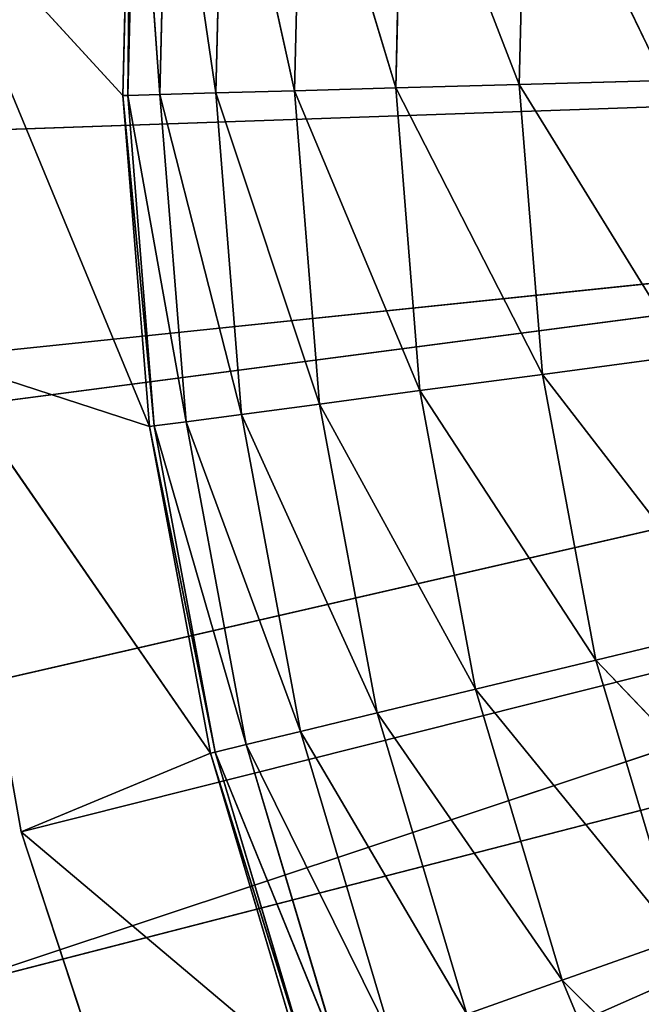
# Model space of a CAD drawing. Extents: x -629 to 424, y -11 to 55.
# Tile 8 of 256: x -625.33 to -620.73, y 20.12 to 27.42. Entities that reach past the tile are written whole.
import ezdxf

# ---------------------------------------------------------------- set-up
doc = ezdxf.new("R2010")
doc.units = 0
doc.header["$LTSCALE"] = 25.4
doc.layers.get('0').update_dxf_attribs({"color": 13, "linetype": 'CONTINUOUS'})

# ---------------------------------------------------------------- blocks, each defined once
blk = doc.blocks.new('IMBRIA-IV-9191-9192_STL_2')
at = {"color": 0}
for p, q in [((17.5464, 1317.5786, 32.7926), (16.9252, 1317.5786, 36.305)), ((16.9252, 1317.5786, 36.305), (41.791, 1317.5786, 38.8917)), ((16.9252, 1317.5786, 36.305), (41.791, 1317.5786, 38.8917)), ((17.5464, 1317.5786, 32.7926), (16.9252, 1317.5786, 36.305)), ((17.5464, 1317.5786, 32.7926), (16.9252, 1316.5786, 36.305)), ((17.5464, 1317.5786, 32.7926), (16.9252, 1316.5786, 36.305)), ((18.6612, 1317.5786, 29.4043), (17.5464, 1317.5786, 32.7926)), ((17.5464, 1317.5786, 32.7926), (41.791, 1317.5786, 38.8917)), ((17.5464, 1317.5786, 32.7926), (41.791, 1317.5786, 38.8917)), ((17.5464, 1317.5786, 32.7926), (17.5464, 1316.5786, 32.7926)), ((17.5464, 1317.5786, 32.7926), (17.5464, 1316.5786, 32.7926)), ((18.6612, 1317.5786, 29.4043), (17.5464, 1317.5786, 32.7926)), ((18.6612, 1317.5786, 29.4043), (17.5464, 1316.5786, 32.7926)), ((18.6612, 1317.5786, 29.4043), (17.5464, 1316.5786, 32.7926)), ((18.4961, 1316.5786, 35.7937), (16.8102, 1316.5786, 39.8701)), ((18.2999, 1316.5786, 38.2457), (16.8102, 1316.5786, 39.8701)), ((18.4961, 1316.5786, 35.7937), (16.8102, 1316.5786, 39.8701)), ((18.2999, 1316.5786, 38.2457), (16.8102, 1316.5786, 39.8701)), ((17.5464, 1316.5786, 32.7926), (16.9252, 1316.5786, 36.305)), ((18.9475, 1316.5786, 33.3757), (16.9252, 1316.5786, 36.305)), ((17.5464, 1316.5786, 32.7926), (16.9252, 1316.5786, 36.305)), ((18.9475, 1316.5786, 33.3757), (16.9252, 1316.5786, 36.305)), ((18.4961, 1316.5786, 35.7937), (16.9252, 1316.5786, 36.305)), ((18.4961, 1316.5786, 35.7937), (16.9252, 1316.5786, 36.305)), ((18.6612, 1316.5786, 29.4043), (17.5464, 1316.5786, 32.7926)), ((19.6493, 1316.5786, 31.0182), (17.5464, 1316.5786, 32.7926)), ((18.6612, 1316.5786, 29.4043), (17.5464, 1316.5786, 32.7926)), ((19.6493, 1316.5786, 31.0182), (17.5464, 1316.5786, 32.7926)), ((18.9475, 1316.5786, 33.3757), (17.5464, 1316.5786, 32.7926)), ((18.9475, 1316.5786, 33.3757), (17.5464, 1316.5786, 32.7926)), ((18.4961, 1316.5786, 35.7937), (18.2999, 1316.5786, 38.2457)), ((18.2999, 1316.5786, 38.2457), (18.361, 1316.5786, 40.7047)), ((18.4961, 1316.5786, 35.7937), (18.2999, 1316.5786, 38.2457)), ((18.5319, 1316.0405, 35.7985), (18.2999, 1316.5786, 38.2457)), ((18.2999, 1316.5786, 38.2457), (18.361, 1316.5786, 40.7047)), ((18.2999, 1316.5786, 38.2457), (18.336, 1316.0405, 38.2467)), ((18.5319, 1316.0405, 35.7985), (18.2999, 1316.5786, 38.2457)), ((18.2999, 1316.5786, 38.2457), (18.336, 1316.0405, 38.2467)), ((18.336, 1316.0405, 38.2467), (18.361, 1316.5786, 40.7047)), ((18.336, 1316.0405, 38.2467), (18.361, 1316.5786, 40.7047)), ((18.9475, 1316.5786, 33.3757), (18.4961, 1316.5786, 35.7937)), ((18.9475, 1316.5786, 33.3757), (18.4961, 1316.5786, 35.7937)), ((18.9827, 1316.0405, 33.3842), (18.4961, 1316.5786, 35.7937)), ((18.4961, 1316.5786, 35.7937), (18.5319, 1316.0405, 35.7985)), ((18.9827, 1316.0405, 33.3842), (18.4961, 1316.5786, 35.7937)), ((18.4961, 1316.5786, 35.7937), (18.5319, 1316.0405, 35.7985)), ((19.6493, 1316.5786, 31.0182), (18.9475, 1316.5786, 33.3757)), ((19.6493, 1316.5786, 31.0182), (18.9475, 1316.5786, 33.3757)), ((19.6833, 1316.0405, 31.0303), (18.9475, 1316.5786, 33.3757)), ((18.9475, 1316.5786, 33.3757), (18.9827, 1316.0405, 33.3842)), ((19.6833, 1316.0405, 31.0303), (18.9475, 1316.5786, 33.3757)), ((18.9475, 1316.5786, 33.3757), (18.9827, 1316.0405, 33.3842)), ((18.5319, 1316.0405, 35.7985), (18.336, 1316.0405, 38.2467)), ((18.5319, 1316.0405, 35.7985), (18.336, 1316.0405, 38.2467)), ((18.7673, 1313.9794, 35.8298), (18.336, 1316.0405, 38.2467)), ((18.7673, 1313.9794, 35.8298), (18.336, 1316.0405, 38.2467)), ((18.5734, 1313.9794, 38.2532), (18.336, 1316.0405, 38.2467)), ((18.336, 1316.0405, 38.2467), (18.3971, 1316.0405, 40.7019)), ((18.336, 1316.0405, 38.2467), (18.3971, 1316.0405, 40.7019)), ((18.5734, 1313.9794, 38.2532), (18.336, 1316.0405, 38.2467)), ((18.5734, 1313.9794, 38.2532), (18.3971, 1316.0405, 40.7019)), ((18.5734, 1313.9794, 38.2532), (18.3971, 1316.0405, 40.7019)), ((18.9827, 1316.0405, 33.3842), (18.5319, 1316.0405, 35.7985)), ((18.9827, 1316.0405, 33.3842), (18.5319, 1316.0405, 35.7985)), ((19.2135, 1313.9794, 33.4399), (18.5319, 1316.0405, 35.7985)), ((19.2135, 1313.9794, 33.4399), (18.5319, 1316.0405, 35.7985)), ((18.7673, 1313.9794, 35.8298), (18.5319, 1316.0405, 35.7985)), ((18.7673, 1313.9794, 35.8298), (18.5319, 1316.0405, 35.7985)), ((19.6833, 1316.0405, 31.0303), (18.9827, 1316.0405, 33.3842)), ((19.6833, 1316.0405, 31.0303), (18.9827, 1316.0405, 33.3842)), ((19.9071, 1313.9794, 31.1098), (18.9827, 1316.0405, 33.3842)), ((19.9071, 1313.9794, 31.1098), (18.9827, 1316.0405, 33.3842)), ((19.2135, 1313.9794, 33.4399), (18.9827, 1316.0405, 33.3842)), ((19.2135, 1313.9794, 33.4399), (18.9827, 1316.0405, 33.3842)), ((18.7673, 1313.9794, 35.8298), (18.5734, 1313.9794, 38.2532)), ((18.7673, 1313.9794, 35.8298), (18.5734, 1313.9794, 38.2532)), ((19.1772, 1311.8522, 35.8843), (18.5734, 1313.9794, 38.2532)), ((19.1772, 1311.8522, 35.8843), (18.5734, 1313.9794, 38.2532)), ((18.9868, 1311.8522, 38.2646), (18.5734, 1313.9794, 38.2532)), ((18.5734, 1313.9794, 38.2532), (18.6338, 1313.9794, 40.6836)), ((18.5734, 1313.9794, 38.2532), (18.6338, 1313.9794, 40.6836)), ((18.9868, 1311.8522, 38.2646), (18.5734, 1313.9794, 38.2532)), ((18.9868, 1311.8522, 38.2646), (18.6338, 1313.9794, 40.6836)), ((18.9868, 1311.8522, 38.2646), (18.6338, 1313.9794, 40.6836)), ((19.2135, 1313.9794, 33.4399), (18.7673, 1313.9794, 35.8298)), ((19.2135, 1313.9794, 33.4399), (18.7673, 1313.9794, 35.8298)), ((19.6155, 1311.8522, 33.537), (18.7673, 1313.9794, 35.8298)), ((19.6155, 1311.8522, 33.537), (18.7673, 1313.9794, 35.8298)), ((19.1772, 1311.8522, 35.8843), (18.7673, 1313.9794, 35.8298)), ((19.1772, 1311.8522, 35.8843), (18.7673, 1313.9794, 35.8298)), ((19.9071, 1313.9794, 31.1098), (19.2135, 1313.9794, 33.4399)), ((19.9071, 1313.9794, 31.1098), (19.2135, 1313.9794, 33.4399)), ((20.2967, 1311.8522, 31.2484), (19.2135, 1313.9794, 33.4399)), ((20.2967, 1311.8522, 31.2484), (19.2135, 1313.9794, 33.4399)), ((19.6155, 1311.8522, 33.537), (19.2135, 1313.9794, 33.4399)), ((19.6155, 1311.8522, 33.537), (19.2135, 1313.9794, 33.4399)), ((19.1772, 1311.8522, 35.8843), (18.9868, 1311.8522, 38.2646)), ((19.1772, 1311.8522, 35.8843), (18.9868, 1311.8522, 38.2646)), ((19.7548, 1309.7561, 35.9611), (18.9868, 1311.8522, 38.2646)), ((19.7548, 1309.7561, 35.9611), (18.9868, 1311.8522, 38.2646)), ((19.5692, 1309.7561, 38.2806), (18.9868, 1311.8522, 38.2646)), ((18.9868, 1311.8522, 38.2646), (19.0461, 1311.8522, 40.6517)), ((18.9868, 1311.8522, 38.2646), (19.0461, 1311.8522, 40.6517)), ((19.5692, 1309.7561, 38.2806), (18.9868, 1311.8522, 38.2646)), ((19.5692, 1309.7561, 38.2806), (19.0461, 1311.8522, 40.6517)), ((19.5692, 1309.7561, 38.2806), (19.0461, 1311.8522, 40.6517)), ((19.6155, 1311.8522, 33.537), (19.1772, 1311.8522, 35.8843)), ((19.6155, 1311.8522, 33.537), (19.1772, 1311.8522, 35.8843)), ((20.1819, 1309.7561, 33.6738), (19.1772, 1311.8522, 35.8843)), ((20.1819, 1309.7561, 33.6738), (19.1772, 1311.8522, 35.8843)), ((19.7548, 1309.7561, 35.9611), (19.1772, 1311.8522, 35.8843)), ((19.7548, 1309.7561, 35.9611), (19.1772, 1311.8522, 35.8843)), ((20.2967, 1311.8522, 31.2484), (19.6155, 1311.8522, 33.537)), ((20.2967, 1311.8522, 31.2484), (19.6155, 1311.8522, 33.537)), ((20.8457, 1309.7561, 31.4436), (19.6155, 1311.8522, 33.537)), ((20.8457, 1309.7561, 31.4436), (19.6155, 1311.8522, 33.537)), ((20.1819, 1309.7561, 33.6738), (19.6155, 1311.8522, 33.537)), ((20.1819, 1309.7561, 33.6738), (19.6155, 1311.8522, 33.537)), ((19.7548, 1309.7561, 35.9611), (19.5692, 1309.7561, 38.2806)), ((19.7548, 1309.7561, 35.9611), (19.5692, 1309.7561, 38.2806)), ((20.4984, 1307.7047, 36.06), (19.5692, 1309.7561, 38.2806)), ((20.4984, 1307.7047, 36.06), (19.5692, 1309.7561, 38.2806)), ((20.3191, 1307.7047, 38.3012), (19.5692, 1309.7561, 38.2806)), ((19.5692, 1309.7561, 38.2806), (19.6271, 1309.7561, 40.6068)), ((19.5692, 1309.7561, 38.2806), (19.6271, 1309.7561, 40.6068)), ((20.3191, 1307.7047, 38.3012), (19.5692, 1309.7561, 38.2806)), ((20.3191, 1307.7047, 38.3012), (19.6271, 1309.7561, 40.6068)), ((20.3191, 1307.7047, 38.3012), (19.6271, 1309.7561, 40.6068)), ((20.1819, 1309.7561, 33.6738), (19.7548, 1309.7561, 35.9611)), ((20.1819, 1309.7561, 33.6738), (19.7548, 1309.7561, 35.9611)), ((20.9111, 1307.7047, 33.8499), (19.7548, 1309.7561, 35.9611)), ((20.9111, 1307.7047, 33.8499), (19.7548, 1309.7561, 35.9611)), ((20.4984, 1307.7047, 36.06), (19.7548, 1309.7561, 35.9611)), ((20.4984, 1307.7047, 36.06), (19.7548, 1309.7561, 35.9611)), ((20.8457, 1309.7561, 31.4436), (20.1819, 1309.7561, 33.6738)), ((20.8457, 1309.7561, 31.4436), (20.1819, 1309.7561, 33.6738)), ((21.5525, 1307.7047, 31.6949), (20.1819, 1309.7561, 33.6738)), ((21.5525, 1307.7047, 31.6949), (20.1819, 1309.7561, 33.6738)), ((20.9111, 1307.7047, 33.8499), (20.1819, 1309.7561, 33.6738)), ((20.9111, 1307.7047, 33.8499), (20.1819, 1309.7561, 33.6738)), ((20.8457, 1309.7561, 31.4436), (21.5525, 1307.7047, 31.6949)), ((20.8457, 1309.7561, 31.4436), (21.5525, 1307.7047, 31.6949)), ((20.4984, 1307.7047, 36.06), (20.3191, 1307.7047, 38.3012)), ((20.4984, 1307.7047, 36.06), (20.3191, 1307.7047, 38.3012)), ((21.4052, 1305.7119, 36.1806), (20.3191, 1307.7047, 38.3012)), ((21.4052, 1305.7119, 36.1806), (20.3191, 1307.7047, 38.3012)), ((21.2335, 1305.7119, 38.3264), (20.3191, 1307.7047, 38.3012)), ((20.3191, 1307.7047, 38.3012), (20.375, 1307.7047, 40.5489)), ((20.3191, 1307.7047, 38.3012), (20.375, 1307.7047, 40.5489)), ((21.2335, 1305.7119, 38.3264), (20.3191, 1307.7047, 38.3012)), ((21.2335, 1305.7119, 38.3264), (20.375, 1307.7047, 40.5489)), ((21.2335, 1305.7119, 38.3264), (20.375, 1307.7047, 40.5489)), ((20.9111, 1307.7047, 33.8499), (20.4984, 1307.7047, 36.06)), ((20.9111, 1307.7047, 33.8499), (20.4984, 1307.7047, 36.06)), ((21.8002, 1305.7119, 34.0646), (20.4984, 1307.7047, 36.06)), ((21.8002, 1305.7119, 34.0646), (20.4984, 1307.7047, 36.06)), ((21.4052, 1305.7119, 36.1806), (20.4984, 1307.7047, 36.06)), ((21.4052, 1305.7119, 36.1806), (20.4984, 1307.7047, 36.06)), ((21.5525, 1307.7047, 31.6949), (20.9111, 1307.7047, 33.8499)), ((21.5525, 1307.7047, 31.6949), (20.9111, 1307.7047, 33.8499)), ((22.4143, 1305.7119, 32.0014), (20.9111, 1307.7047, 33.8499)), ((22.4143, 1305.7119, 32.0014), (20.9111, 1307.7047, 33.8499)), ((21.8002, 1305.7119, 34.0646), (20.9111, 1307.7047, 33.8499)), ((21.8002, 1305.7119, 34.0646), (20.9111, 1307.7047, 33.8499)), ((21.5525, 1307.7047, 31.6949), (22.4143, 1305.7119, 32.0014)), ((21.5525, 1307.7047, 31.6949), (22.4143, 1305.7119, 32.0014)), ((21.5525, 1307.7047, 31.6949), (23.2407, 1305.7119, 30.0137)), ((21.5525, 1307.7047, 31.6949), (23.2407, 1305.7119, 30.0137)), ((21.5525, 1307.7047, 31.6949), (22.4156, 1307.7047, 29.6188)), ((21.5525, 1307.7047, 31.6949), (22.4156, 1307.7047, 29.6188)), ((21.4052, 1305.7119, 36.1806), (21.2335, 1305.7119, 38.3264)), ((21.4052, 1305.7119, 36.1806), (21.2335, 1305.7119, 38.3264)), ((22.4695, 1303.7941, 36.3222), (21.2335, 1305.7119, 38.3264)), ((22.4695, 1303.7941, 36.3222), (21.2335, 1305.7119, 38.3264)), ((22.3067, 1303.7941, 38.3559), (21.2335, 1305.7119, 38.3264)), ((21.2335, 1305.7119, 38.3264), (21.287, 1305.7119, 40.4783)), ((21.2335, 1305.7119, 38.3264), (21.287, 1305.7119, 40.4783)), ((22.3067, 1303.7941, 38.3559), (21.2335, 1305.7119, 38.3264)), ((22.3067, 1303.7941, 38.3559), (21.287, 1305.7119, 40.4783)), ((22.3067, 1303.7941, 38.3559), (21.287, 1305.7119, 40.4783)), ((21.8002, 1305.7119, 34.0646), (21.4052, 1305.7119, 36.1806)), ((21.8002, 1305.7119, 34.0646), (21.4052, 1305.7119, 36.1806)), ((22.8439, 1303.7941, 34.3166), (21.4052, 1305.7119, 36.1806)), ((22.8439, 1303.7941, 34.3166), (21.4052, 1305.7119, 36.1806)), ((22.4695, 1303.7941, 36.3222), (21.4052, 1305.7119, 36.1806)), ((22.4695, 1303.7941, 36.3222), (21.4052, 1305.7119, 36.1806)), ((22.4143, 1305.7119, 32.0014), (21.8002, 1305.7119, 34.0646)), ((22.4143, 1305.7119, 32.0014), (21.8002, 1305.7119, 34.0646)), ((23.426, 1303.7941, 32.3611), (21.8002, 1305.7119, 34.0646)), ((23.426, 1303.7941, 32.3611), (21.8002, 1305.7119, 34.0646)), ((22.8439, 1303.7941, 34.3166), (21.8002, 1305.7119, 34.0646)), ((22.8439, 1303.7941, 34.3166), (21.8002, 1305.7119, 34.0646))]:
    blk.add_line(p, q, dxfattribs=at)
at = {"color": 44}
for p, q in [((15.976, 1258.295, 35.7954), (38.2951, 1258.295, 38.722)), ((15.976, 1258.295, 35.7954), (38.2951, 1258.295, 38.722)), ((38.715, 1258.295, 37.222), (16.8378, 1258.295, 31.5886)), ((16.8378, 1258.295, 31.5886), (38.2951, 1258.295, 38.722)), ((38.715, 1258.295, 37.222), (16.8378, 1258.295, 31.5886)), ((16.8378, 1258.295, 31.5886), (38.2951, 1258.295, 38.722)), ((15.8085, 1257.295, 37.9378), (38.2951, 1257.295, 38.722)), ((15.8085, 1257.295, 37.9378), (38.2951, 1257.295, 38.722)), ((38.2951, 1257.295, 38.722), (16.3199, 1257.295, 33.6742)), ((38.2951, 1257.295, 38.722), (16.3199, 1257.295, 33.6742)), ((38.2951, 1257.295, 38.722), (17.5261, 1257.295, 29.5529)), ((38.2951, 1257.295, 38.722), (17.5261, 1257.295, 29.5529))]:
    blk.add_line(p, q, dxfattribs=at)
mesh = blk.add_polyface(dxfattribs=at)
corners = [(16.8378, 1352.295, 31.5886), (18.3801, 1352.295, 27.5811), (16.7093, 1352.295, 27.6154)]
mesh.append_faces([[corners[k] for k in face] for face in [(0, 1, 2)]], dxfattribs={"color": 44})
mesh = blk.add_polyface(dxfattribs=at)
corners = [(18.3801, 1352.295, 27.5811), (16.8378, 1258.295, 31.5886), (18.3801, 1258.295, 27.5811)]
mesh.append_faces([[corners[k] for k in face] for face in [(0, 1, 2)]], dxfattribs={"color": 44})
mesh = blk.add_polyface(dxfattribs=at)
corners = [(16.8378, 1352.295, 31.5886), (16.8378, 1258.295, 31.5886), (18.3801, 1352.295, 27.5811)]
mesh.append_faces([[corners[k] for k in face] for face in [(0, 1, 2)]], dxfattribs={"color": 44})
at = {"color": 0}
mesh = blk.add_polyface(dxfattribs=at)
corners = [(16.8102, 1317.5786, 39.8701), (41.791, 1317.5786, 38.8917), (16.9252, 1317.5786, 36.305)]
mesh.append_faces([[corners[k] for k in face] for face in [(0, 1, 2)]], dxfattribs={"color": 0})
mesh = blk.add_polyface(dxfattribs=at)
corners = [(41.791, 1317.5786, 38.8917), (17.5464, 1317.5786, 32.7926), (16.9252, 1317.5786, 36.305)]
mesh.append_faces([[corners[k] for k in face] for face in [(0, 1, 2)]], dxfattribs={"color": 0})
mesh = blk.add_polyface(dxfattribs=at)
corners = [(17.5464, 1317.5786, 32.7926), (16.9252, 1316.5786, 36.305), (16.9252, 1317.5786, 36.305)]
mesh.append_faces([[corners[k] for k in face] for face in [(0, 1, 2)]], dxfattribs={"color": 0})
mesh = blk.add_polyface(dxfattribs=at)
corners = [(17.5464, 1317.5786, 32.7926), (17.5464, 1316.5786, 32.7926), (16.9252, 1316.5786, 36.305)]
mesh.append_faces([[corners[k] for k in face] for face in [(0, 1, 2)]], dxfattribs={"color": 0})
mesh = blk.add_polyface(dxfattribs=at)
corners = [(41.791, 1317.5786, 38.8917), (18.6612, 1317.5786, 29.4043), (17.5464, 1317.5786, 32.7926)]
mesh.append_faces([[corners[k] for k in face] for face in [(0, 1, 2)]], dxfattribs={"color": 0})
mesh = blk.add_polyface(dxfattribs=at)
corners = [(18.6612, 1317.5786, 29.4043), (17.5464, 1316.5786, 32.7926), (17.5464, 1317.5786, 32.7926)]
mesh.append_faces([[corners[k] for k in face] for face in [(0, 1, 2)]], dxfattribs={"color": 0})
mesh = blk.add_polyface(dxfattribs=at)
corners = [(18.6612, 1317.5786, 29.4043), (18.6612, 1316.5786, 29.4043), (17.5464, 1316.5786, 32.7926)]
mesh.append_faces([[corners[k] for k in face] for face in [(0, 1, 2)]], dxfattribs={"color": 0})
mesh = blk.add_polyface(dxfattribs=at)
corners = [(41.791, 1317.5786, 38.8917), (20.2468, 1317.5786, 26.2091), (18.6612, 1317.5786, 29.4043)]
mesh.append_faces([[corners[k] for k in face] for face in [(0, 1, 2)]], dxfattribs={"color": 0})
mesh = blk.add_polyface(dxfattribs=at)
corners = [(41.791, 1317.5786, 38.8917), (22.271, 1317.5786, 23.2722), (20.2468, 1317.5786, 26.2091)]
mesh.append_faces([[corners[k] for k in face] for face in [(0, 1, 2)]], dxfattribs={"color": 0})
mesh = blk.add_polyface(dxfattribs=at)
corners = [(16.8102, 1316.5786, 39.8701), (16.9252, 1316.5786, 36.305), (18.4961, 1316.5786, 35.7937)]
mesh.append_faces([[corners[k] for k in face] for face in [(0, 1, 2)]], dxfattribs={"color": 0})
mesh = blk.add_polyface(dxfattribs=at)
corners = [(16.8102, 1316.5786, 39.8701), (18.4961, 1316.5786, 35.7937), (18.2999, 1316.5786, 38.2457)]
mesh.append_faces([[corners[k] for k in face] for face in [(0, 1, 2)]], dxfattribs={"color": 0})
mesh = blk.add_polyface(dxfattribs=at)
corners = [(18.361, 1316.5786, 40.7047), (16.8102, 1316.5786, 39.8701), (18.2999, 1316.5786, 38.2457)]
mesh.append_faces([[corners[k] for k in face] for face in [(0, 1, 2)]], dxfattribs={"color": 0})
mesh = blk.add_polyface(dxfattribs=at)
corners = [(16.9252, 1316.5786, 36.305), (17.5464, 1316.5786, 32.7926), (18.9475, 1316.5786, 33.3757)]
mesh.append_faces([[corners[k] for k in face] for face in [(0, 1, 2)]], dxfattribs={"color": 0})
mesh = blk.add_polyface(dxfattribs=at)
corners = [(16.9252, 1316.5786, 36.305), (18.9475, 1316.5786, 33.3757), (18.4961, 1316.5786, 35.7937)]
mesh.append_faces([[corners[k] for k in face] for face in [(0, 1, 2)]], dxfattribs={"color": 0})
mesh = blk.add_polyface(dxfattribs=at)
corners = [(17.5464, 1316.5786, 32.7926), (18.6612, 1316.5786, 29.4043), (19.6493, 1316.5786, 31.0182)]
mesh.append_faces([[corners[k] for k in face] for face in [(0, 1, 2)]], dxfattribs={"color": 0})
mesh = blk.add_polyface(dxfattribs=at)
corners = [(18.9475, 1316.5786, 33.3757), (17.5464, 1316.5786, 32.7926), (19.6493, 1316.5786, 31.0182)]
mesh.append_faces([[corners[k] for k in face] for face in [(0, 1, 2)]], dxfattribs={"color": 0})
mesh = blk.add_polyface(dxfattribs=at)
corners = [(18.4961, 1316.5786, 35.7937), (18.5319, 1316.0405, 35.7985), (18.2999, 1316.5786, 38.2457)]
mesh.append_faces([[corners[k] for k in face] for face in [(0, 1, 2)]], dxfattribs={"color": 0})
mesh = blk.add_polyface(dxfattribs=at)
corners = [(18.2999, 1316.5786, 38.2457), (18.336, 1316.0405, 38.2467), (18.361, 1316.5786, 40.7047)]
mesh.append_faces([[corners[k] for k in face] for face in [(0, 1, 2)]], dxfattribs={"color": 0})
mesh = blk.add_polyface(dxfattribs=at)
corners = [(18.2999, 1316.5786, 38.2457), (18.5319, 1316.0405, 35.7985), (18.336, 1316.0405, 38.2467)]
mesh.append_faces([[corners[k] for k in face] for face in [(0, 1, 2)]], dxfattribs={"color": 0})
mesh = blk.add_polyface(dxfattribs=at)
corners = [(18.361, 1316.5786, 40.7047), (18.336, 1316.0405, 38.2467), (18.3971, 1316.0405, 40.7019)]
mesh.append_faces([[corners[k] for k in face] for face in [(0, 1, 2)]], dxfattribs={"color": 0})
mesh = blk.add_polyface(dxfattribs=at)
corners = [(18.9475, 1316.5786, 33.3757), (18.9827, 1316.0405, 33.3842), (18.4961, 1316.5786, 35.7937)]
mesh.append_faces([[corners[k] for k in face] for face in [(0, 1, 2)]], dxfattribs={"color": 0})
mesh = blk.add_polyface(dxfattribs=at)
corners = [(18.4961, 1316.5786, 35.7937), (18.9827, 1316.0405, 33.3842), (18.5319, 1316.0405, 35.7985)]
mesh.append_faces([[corners[k] for k in face] for face in [(0, 1, 2)]], dxfattribs={"color": 0})
mesh = blk.add_polyface(dxfattribs=at)
corners = [(19.6493, 1316.5786, 31.0182), (19.6833, 1316.0405, 31.0303), (18.9475, 1316.5786, 33.3757)]
mesh.append_faces([[corners[k] for k in face] for face in [(0, 1, 2)]], dxfattribs={"color": 0})
mesh = blk.add_polyface(dxfattribs=at)
corners = [(18.9475, 1316.5786, 33.3757), (19.6833, 1316.0405, 31.0303), (18.9827, 1316.0405, 33.3842)]
mesh.append_faces([[corners[k] for k in face] for face in [(0, 1, 2)]], dxfattribs={"color": 0})
mesh = blk.add_polyface(dxfattribs=at)
corners = [(18.5319, 1316.0405, 35.7985), (18.7673, 1313.9794, 35.8298), (18.336, 1316.0405, 38.2467)]
mesh.append_faces([[corners[k] for k in face] for face in [(0, 1, 2)]], dxfattribs={"color": 0})
mesh = blk.add_polyface(dxfattribs=at)
corners = [(18.336, 1316.0405, 38.2467), (18.7673, 1313.9794, 35.8298), (18.5734, 1313.9794, 38.2532)]
mesh.append_faces([[corners[k] for k in face] for face in [(0, 1, 2)]], dxfattribs={"color": 0})
mesh = blk.add_polyface(dxfattribs=at)
corners = [(18.336, 1316.0405, 38.2467), (18.5734, 1313.9794, 38.2532), (18.3971, 1316.0405, 40.7019)]
mesh.append_faces([[corners[k] for k in face] for face in [(0, 1, 2)]], dxfattribs={"color": 0})
mesh = blk.add_polyface(dxfattribs=at)
corners = [(18.3971, 1316.0405, 40.7019), (18.5734, 1313.9794, 38.2532), (18.6338, 1313.9794, 40.6836)]
mesh.append_faces([[corners[k] for k in face] for face in [(0, 1, 2)]], dxfattribs={"color": 0})
mesh = blk.add_polyface(dxfattribs=at)
corners = [(18.9827, 1316.0405, 33.3842), (19.2135, 1313.9794, 33.4399), (18.5319, 1316.0405, 35.7985)]
mesh.append_faces([[corners[k] for k in face] for face in [(0, 1, 2)]], dxfattribs={"color": 0})
mesh = blk.add_polyface(dxfattribs=at)
corners = [(18.5319, 1316.0405, 35.7985), (19.2135, 1313.9794, 33.4399), (18.7673, 1313.9794, 35.8298)]
mesh.append_faces([[corners[k] for k in face] for face in [(0, 1, 2)]], dxfattribs={"color": 0})
mesh = blk.add_polyface(dxfattribs=at)
corners = [(19.6833, 1316.0405, 31.0303), (19.9071, 1313.9794, 31.1098), (18.9827, 1316.0405, 33.3842)]
mesh.append_faces([[corners[k] for k in face] for face in [(0, 1, 2)]], dxfattribs={"color": 0})
mesh = blk.add_polyface(dxfattribs=at)
corners = [(18.9827, 1316.0405, 33.3842), (19.9071, 1313.9794, 31.1098), (19.2135, 1313.9794, 33.4399)]
mesh.append_faces([[corners[k] for k in face] for face in [(0, 1, 2)]], dxfattribs={"color": 0})
mesh = blk.add_polyface(dxfattribs=at)
corners = [(18.7673, 1313.9794, 35.8298), (19.1772, 1311.8522, 35.8843), (18.5734, 1313.9794, 38.2532)]
mesh.append_faces([[corners[k] for k in face] for face in [(0, 1, 2)]], dxfattribs={"color": 0})
mesh = blk.add_polyface(dxfattribs=at)
corners = [(18.5734, 1313.9794, 38.2532), (19.1772, 1311.8522, 35.8843), (18.9868, 1311.8522, 38.2646)]
mesh.append_faces([[corners[k] for k in face] for face in [(0, 1, 2)]], dxfattribs={"color": 0})
mesh = blk.add_polyface(dxfattribs=at)
corners = [(18.5734, 1313.9794, 38.2532), (18.9868, 1311.8522, 38.2646), (18.6338, 1313.9794, 40.6836)]
mesh.append_faces([[corners[k] for k in face] for face in [(0, 1, 2)]], dxfattribs={"color": 0})
mesh = blk.add_polyface(dxfattribs=at)
corners = [(18.6338, 1313.9794, 40.6836), (18.9868, 1311.8522, 38.2646), (19.0461, 1311.8522, 40.6517)]
mesh.append_faces([[corners[k] for k in face] for face in [(0, 1, 2)]], dxfattribs={"color": 0})
mesh = blk.add_polyface(dxfattribs=at)
corners = [(19.2135, 1313.9794, 33.4399), (19.6155, 1311.8522, 33.537), (18.7673, 1313.9794, 35.8298)]
mesh.append_faces([[corners[k] for k in face] for face in [(0, 1, 2)]], dxfattribs={"color": 0})
mesh = blk.add_polyface(dxfattribs=at)
corners = [(18.7673, 1313.9794, 35.8298), (19.6155, 1311.8522, 33.537), (19.1772, 1311.8522, 35.8843)]
mesh.append_faces([[corners[k] for k in face] for face in [(0, 1, 2)]], dxfattribs={"color": 0})
mesh = blk.add_polyface(dxfattribs=at)
corners = [(19.9071, 1313.9794, 31.1098), (20.2967, 1311.8522, 31.2484), (19.2135, 1313.9794, 33.4399)]
mesh.append_faces([[corners[k] for k in face] for face in [(0, 1, 2)]], dxfattribs={"color": 0})
mesh = blk.add_polyface(dxfattribs=at)
corners = [(19.2135, 1313.9794, 33.4399), (20.2967, 1311.8522, 31.2484), (19.6155, 1311.8522, 33.537)]
mesh.append_faces([[corners[k] for k in face] for face in [(0, 1, 2)]], dxfattribs={"color": 0})
mesh = blk.add_polyface(dxfattribs=at)
corners = [(19.1772, 1311.8522, 35.8843), (19.7548, 1309.7561, 35.9611), (18.9868, 1311.8522, 38.2646)]
mesh.append_faces([[corners[k] for k in face] for face in [(0, 1, 2)]], dxfattribs={"color": 0})
mesh = blk.add_polyface(dxfattribs=at)
corners = [(18.9868, 1311.8522, 38.2646), (19.7548, 1309.7561, 35.9611), (19.5692, 1309.7561, 38.2806)]
mesh.append_faces([[corners[k] for k in face] for face in [(0, 1, 2)]], dxfattribs={"color": 0})
mesh = blk.add_polyface(dxfattribs=at)
corners = [(18.9868, 1311.8522, 38.2646), (19.5692, 1309.7561, 38.2806), (19.0461, 1311.8522, 40.6517)]
mesh.append_faces([[corners[k] for k in face] for face in [(0, 1, 2)]], dxfattribs={"color": 0})
mesh = blk.add_polyface(dxfattribs=at)
corners = [(19.0461, 1311.8522, 40.6517), (19.5692, 1309.7561, 38.2806), (19.6271, 1309.7561, 40.6068)]
mesh.append_faces([[corners[k] for k in face] for face in [(0, 1, 2)]], dxfattribs={"color": 0})
mesh = blk.add_polyface(dxfattribs=at)
corners = [(19.6155, 1311.8522, 33.537), (20.1819, 1309.7561, 33.6738), (19.1772, 1311.8522, 35.8843)]
mesh.append_faces([[corners[k] for k in face] for face in [(0, 1, 2)]], dxfattribs={"color": 0})
mesh = blk.add_polyface(dxfattribs=at)
corners = [(19.1772, 1311.8522, 35.8843), (20.1819, 1309.7561, 33.6738), (19.7548, 1309.7561, 35.9611)]
mesh.append_faces([[corners[k] for k in face] for face in [(0, 1, 2)]], dxfattribs={"color": 0})
mesh = blk.add_polyface(dxfattribs=at)
corners = [(20.2967, 1311.8522, 31.2484), (20.8457, 1309.7561, 31.4436), (19.6155, 1311.8522, 33.537)]
mesh.append_faces([[corners[k] for k in face] for face in [(0, 1, 2)]], dxfattribs={"color": 0})
mesh = blk.add_polyface(dxfattribs=at)
corners = [(19.6155, 1311.8522, 33.537), (20.8457, 1309.7561, 31.4436), (20.1819, 1309.7561, 33.6738)]
mesh.append_faces([[corners[k] for k in face] for face in [(0, 1, 2)]], dxfattribs={"color": 0})
mesh = blk.add_polyface(dxfattribs=at)
corners = [(19.7548, 1309.7561, 35.9611), (20.4984, 1307.7047, 36.06), (19.5692, 1309.7561, 38.2806)]
mesh.append_faces([[corners[k] for k in face] for face in [(0, 1, 2)]], dxfattribs={"color": 0})
mesh = blk.add_polyface(dxfattribs=at)
corners = [(19.5692, 1309.7561, 38.2806), (20.4984, 1307.7047, 36.06), (20.3191, 1307.7047, 38.3012)]
mesh.append_faces([[corners[k] for k in face] for face in [(0, 1, 2)]], dxfattribs={"color": 0})
mesh = blk.add_polyface(dxfattribs=at)
corners = [(19.5692, 1309.7561, 38.2806), (20.3191, 1307.7047, 38.3012), (19.6271, 1309.7561, 40.6068)]
mesh.append_faces([[corners[k] for k in face] for face in [(0, 1, 2)]], dxfattribs={"color": 0})
mesh = blk.add_polyface(dxfattribs=at)
corners = [(19.6271, 1309.7561, 40.6068), (20.3191, 1307.7047, 38.3012), (20.375, 1307.7047, 40.5489)]
mesh.append_faces([[corners[k] for k in face] for face in [(0, 1, 2)]], dxfattribs={"color": 0})
mesh = blk.add_polyface(dxfattribs=at)
corners = [(20.1819, 1309.7561, 33.6738), (20.9111, 1307.7047, 33.8499), (19.7548, 1309.7561, 35.9611)]
mesh.append_faces([[corners[k] for k in face] for face in [(0, 1, 2)]], dxfattribs={"color": 0})
mesh = blk.add_polyface(dxfattribs=at)
corners = [(19.7548, 1309.7561, 35.9611), (20.9111, 1307.7047, 33.8499), (20.4984, 1307.7047, 36.06)]
mesh.append_faces([[corners[k] for k in face] for face in [(0, 1, 2)]], dxfattribs={"color": 0})
mesh = blk.add_polyface(dxfattribs=at)
corners = [(20.8457, 1309.7561, 31.4436), (21.5525, 1307.7047, 31.6949), (20.1819, 1309.7561, 33.6738)]
mesh.append_faces([[corners[k] for k in face] for face in [(0, 1, 2)]], dxfattribs={"color": 0})
mesh = blk.add_polyface(dxfattribs=at)
corners = [(20.1819, 1309.7561, 33.6738), (21.5525, 1307.7047, 31.6949), (20.9111, 1307.7047, 33.8499)]
mesh.append_faces([[corners[k] for k in face] for face in [(0, 1, 2)]], dxfattribs={"color": 0})
mesh = blk.add_polyface(dxfattribs=at)
corners = [(20.8457, 1309.7561, 31.4436), (22.4156, 1307.7047, 29.6188), (21.5525, 1307.7047, 31.6949)]
mesh.append_faces([[corners[k] for k in face] for face in [(0, 1, 2)]], dxfattribs={"color": 0})
mesh = blk.add_polyface(dxfattribs=at)
corners = [(20.4984, 1307.7047, 36.06), (21.4052, 1305.7119, 36.1806), (20.3191, 1307.7047, 38.3012)]
mesh.append_faces([[corners[k] for k in face] for face in [(0, 1, 2)]], dxfattribs={"color": 0})
mesh = blk.add_polyface(dxfattribs=at)
corners = [(20.3191, 1307.7047, 38.3012), (21.4052, 1305.7119, 36.1806), (21.2335, 1305.7119, 38.3264)]
mesh.append_faces([[corners[k] for k in face] for face in [(0, 1, 2)]], dxfattribs={"color": 0})
mesh = blk.add_polyface(dxfattribs=at)
corners = [(20.3191, 1307.7047, 38.3012), (21.2335, 1305.7119, 38.3264), (20.375, 1307.7047, 40.5489)]
mesh.append_faces([[corners[k] for k in face] for face in [(0, 1, 2)]], dxfattribs={"color": 0})
mesh = blk.add_polyface(dxfattribs=at)
corners = [(20.375, 1307.7047, 40.5489), (21.2335, 1305.7119, 38.3264), (21.287, 1305.7119, 40.4783)]
mesh.append_faces([[corners[k] for k in face] for face in [(0, 1, 2)]], dxfattribs={"color": 0})
mesh = blk.add_polyface(dxfattribs=at)
corners = [(20.9111, 1307.7047, 33.8499), (21.8002, 1305.7119, 34.0646), (20.4984, 1307.7047, 36.06)]
mesh.append_faces([[corners[k] for k in face] for face in [(0, 1, 2)]], dxfattribs={"color": 0})
mesh = blk.add_polyface(dxfattribs=at)
corners = [(20.4984, 1307.7047, 36.06), (21.8002, 1305.7119, 34.0646), (21.4052, 1305.7119, 36.1806)]
mesh.append_faces([[corners[k] for k in face] for face in [(0, 1, 2)]], dxfattribs={"color": 0})
mesh = blk.add_polyface(dxfattribs=at)
corners = [(21.5525, 1307.7047, 31.6949), (22.4143, 1305.7119, 32.0014), (20.9111, 1307.7047, 33.8499)]
mesh.append_faces([[corners[k] for k in face] for face in [(0, 1, 2)]], dxfattribs={"color": 0})
mesh = blk.add_polyface(dxfattribs=at)
corners = [(20.9111, 1307.7047, 33.8499), (22.4143, 1305.7119, 32.0014), (21.8002, 1305.7119, 34.0646)]
mesh.append_faces([[corners[k] for k in face] for face in [(0, 1, 2)]], dxfattribs={"color": 0})
mesh = blk.add_polyface(dxfattribs=at)
corners = [(21.5525, 1307.7047, 31.6949), (23.2407, 1305.7119, 30.0137), (22.4143, 1305.7119, 32.0014)]
mesh.append_faces([[corners[k] for k in face] for face in [(0, 1, 2)]], dxfattribs={"color": 0})
mesh = blk.add_polyface(dxfattribs=at)
corners = [(22.4156, 1307.7047, 29.6188), (23.2407, 1305.7119, 30.0137), (21.5525, 1307.7047, 31.6949)]
mesh.append_faces([[corners[k] for k in face] for face in [(0, 1, 2)]], dxfattribs={"color": 0})
mesh = blk.add_polyface(dxfattribs=at)
corners = [(21.4052, 1305.7119, 36.1806), (22.4695, 1303.7941, 36.3222), (21.2335, 1305.7119, 38.3264)]
mesh.append_faces([[corners[k] for k in face] for face in [(0, 1, 2)]], dxfattribs={"color": 0})
mesh = blk.add_polyface(dxfattribs=at)
corners = [(21.2335, 1305.7119, 38.3264), (22.4695, 1303.7941, 36.3222), (22.3067, 1303.7941, 38.3559)]
mesh.append_faces([[corners[k] for k in face] for face in [(0, 1, 2)]], dxfattribs={"color": 0})
mesh = blk.add_polyface(dxfattribs=at)
corners = [(21.2335, 1305.7119, 38.3264), (22.3067, 1303.7941, 38.3559), (21.287, 1305.7119, 40.4783)]
mesh.append_faces([[corners[k] for k in face] for face in [(0, 1, 2)]], dxfattribs={"color": 0})
mesh = blk.add_polyface(dxfattribs=at)
corners = [(21.287, 1305.7119, 40.4783), (22.3067, 1303.7941, 38.3559), (22.3575, 1303.7941, 40.3955)]
mesh.append_faces([[corners[k] for k in face] for face in [(0, 1, 2)]], dxfattribs={"color": 0})
mesh = blk.add_polyface(dxfattribs=at)
corners = [(21.8002, 1305.7119, 34.0646), (22.8439, 1303.7941, 34.3166), (21.4052, 1305.7119, 36.1806)]
mesh.append_faces([[corners[k] for k in face] for face in [(0, 1, 2)]], dxfattribs={"color": 0})
mesh = blk.add_polyface(dxfattribs=at)
corners = [(21.4052, 1305.7119, 36.1806), (22.8439, 1303.7941, 34.3166), (22.4695, 1303.7941, 36.3222)]
mesh.append_faces([[corners[k] for k in face] for face in [(0, 1, 2)]], dxfattribs={"color": 0})
mesh = blk.add_polyface(dxfattribs=at)
corners = [(22.4143, 1305.7119, 32.0014), (23.426, 1303.7941, 32.3611), (21.8002, 1305.7119, 34.0646)]
mesh.append_faces([[corners[k] for k in face] for face in [(0, 1, 2)]], dxfattribs={"color": 0})
mesh = blk.add_polyface(dxfattribs=at)
corners = [(21.8002, 1305.7119, 34.0646), (23.426, 1303.7941, 32.3611), (22.8439, 1303.7941, 34.3166)]
mesh.append_faces([[corners[k] for k in face] for face in [(0, 1, 2)]], dxfattribs={"color": 0})
at = {"color": 44}
mesh = blk.add_polyface(dxfattribs=at)
corners = [(15.8185, 1258.295, 40.0866), (38.2951, 1258.295, 38.722), (15.976, 1258.295, 35.7954)]
mesh.append_faces([[corners[k] for k in face] for face in [(0, 1, 2)]], dxfattribs={"color": 44})
mesh = blk.add_polyface(dxfattribs=at)
corners = [(38.5677, 1258.295, 40.2556), (38.2951, 1258.295, 38.722), (15.8185, 1258.295, 40.0866)]
mesh.append_faces([[corners[k] for k in face] for face in [(0, 1, 2)]], dxfattribs={"color": 44})
mesh = blk.add_polyface(dxfattribs=at)
corners = [(38.2951, 1258.295, 38.722), (16.8378, 1258.295, 31.5886), (15.976, 1258.295, 35.7954)]
mesh.append_faces([[corners[k] for k in face] for face in [(0, 1, 2)]], dxfattribs={"color": 44})
mesh = blk.add_polyface(dxfattribs=at)
corners = [(38.2951, 1258.295, 38.722), (38.715, 1258.295, 37.222), (16.8378, 1258.295, 31.5886)]
mesh.append_faces([[corners[k] for k in face] for face in [(0, 1, 2)]], dxfattribs={"color": 44})
mesh = blk.add_polyface(dxfattribs=at)
corners = [(38.715, 1258.295, 37.222), (18.3801, 1258.295, 27.5811), (16.8378, 1258.295, 31.5886)]
mesh.append_faces([[corners[k] for k in face] for face in [(0, 1, 2)]], dxfattribs={"color": 44})
mesh = blk.add_polyface(dxfattribs=at)
corners = [(38.715, 1258.295, 37.222), (20.5611, 1258.295, 23.882), (18.3801, 1258.295, 27.5811)]
mesh.append_faces([[corners[k] for k in face] for face in [(0, 1, 2)]], dxfattribs={"color": 44})
mesh = blk.add_polyface(dxfattribs=at)
corners = [(39.744, 1258.295, 36.0527), (23.3212, 1258.295, 20.5924), (20.5611, 1258.295, 23.882)]
mesh.append_faces([[corners[k] for k in face] for face in [(0, 1, 2)]], dxfattribs={"color": 44})
mesh = blk.add_polyface(dxfattribs=at)
corners = [(38.715, 1258.295, 37.222), (39.744, 1258.295, 36.0527), (20.5611, 1258.295, 23.882)]
mesh.append_faces([[corners[k] for k in face] for face in [(0, 1, 2)]], dxfattribs={"color": 44})
mesh = blk.add_polyface(dxfattribs=at)
corners = [(16.0059, 1257.295, 42.2273), (15.8085, 1257.295, 37.9378), (38.2951, 1257.295, 38.722)]
mesh.append_faces([[corners[k] for k in face] for face in [(0, 1, 2)]], dxfattribs={"color": 44})
mesh = blk.add_polyface(dxfattribs=at)
corners = [(38.2951, 1257.295, 38.722), (15.8085, 1257.295, 37.9378), (16.3199, 1257.295, 33.6742)]
mesh.append_faces([[corners[k] for k in face] for face in [(0, 1, 2)]], dxfattribs={"color": 44})
mesh = blk.add_polyface(dxfattribs=at)
corners = [(16.0059, 1257.295, 42.2273), (38.2951, 1257.295, 38.722), (38.5677, 1257.295, 40.2556)]
mesh.append_faces([[corners[k] for k in face] for face in [(0, 1, 2)]], dxfattribs={"color": 44})
mesh = blk.add_polyface(dxfattribs=at)
corners = [(38.2951, 1257.295, 38.722), (16.3199, 1257.295, 33.6742), (17.5261, 1257.295, 29.5529)]
mesh.append_faces([[corners[k] for k in face] for face in [(0, 1, 2)]], dxfattribs={"color": 44})
mesh = blk.add_polyface(dxfattribs=at)
corners = [(38.715, 1257.295, 37.222), (17.5261, 1257.295, 29.5529), (19.3941, 1257.295, 25.6864)]
mesh.append_faces([[corners[k] for k in face] for face in [(0, 1, 2)]], dxfattribs={"color": 44})
mesh = blk.add_polyface(dxfattribs=at)
corners = [(38.2951, 1257.295, 38.722), (17.5261, 1257.295, 29.5529), (38.715, 1257.295, 37.222)]
mesh.append_faces([[corners[k] for k in face] for face in [(0, 1, 2)]], dxfattribs={"color": 44})
mesh = blk.add_polyface(dxfattribs=at)
corners = [(38.715, 1257.295, 37.222), (19.3941, 1257.295, 25.6864), (21.8731, 1257.295, 22.1801)]
mesh.append_faces([[corners[k] for k in face] for face in [(0, 1, 2)]], dxfattribs={"color": 44})
mesh = blk.add_polyface(dxfattribs=at)
corners = [(39.744, 1257.295, 36.0527), (21.8731, 1257.295, 22.1801), (24.8954, 1257.295, 19.1297)]
mesh.append_faces([[corners[k] for k in face] for face in [(0, 1, 2)]], dxfattribs={"color": 44})
mesh = blk.add_polyface(dxfattribs=at)
corners = [(38.715, 1257.295, 37.222), (21.8731, 1257.295, 22.1801), (39.744, 1257.295, 36.0527)]
mesh.append_faces([[corners[k] for k in face] for face in [(0, 1, 2)]], dxfattribs={"color": 44})

msp = doc.modelspace()

# ---------------------------------------------------------------- block references
at = {"color": 0, "extrusion": (0, 1, -2.77556e-16), "rotation": 180}
msp.add_blockref('IMBRIA-IV-9191-9192_STL_2', (642.8626, 2616.0182, -11.3917), dxfattribs=at)

doc.saveas('drawing.dxf')
